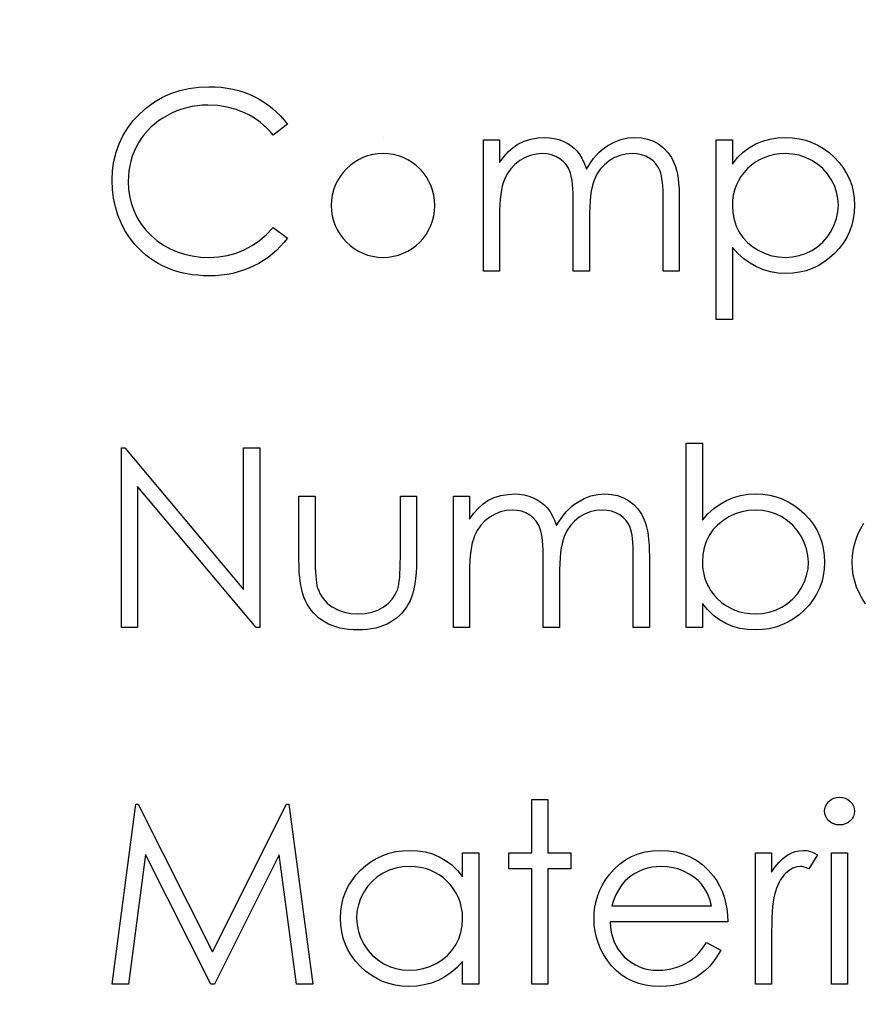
# Model space of a CAD drawing. Header units: inches. Extents: x 0.1 to 87.3, y 0.1 to 33.9.
# Tile 135 of 164: x 31.851 to 32.291, y 25.365 to 25.878. Entities that reach past the tile are written whole.
import ezdxf

# ---------------------------------------------------------------- set-up
doc = ezdxf.new("R2010")
doc.units = ezdxf.units.IN
doc.header["$MEASUREMENT"] = 0
doc.layers.add('DIMENSIONS', color=171, linetype='Continuous')
doc.styles.add('SLDTEXTSTYLE0', font='TXT', dxfattribs={"width": 0.75})
doc.dimstyles.new('SLDDIMSTYLE0', dxfattribs={"dimtxt": 0.125, "dimasz": 0.13, "dimexe": 0, "dimexo": 0.0625, "dimgap": 0.03125, "dimtad": 0, "dimtih": 1, "dimtoh": 1, "dimdec": 4, "dimlfac": 1.333333, "dimrnd": 1e-09, "dimzin": 4, "dimdsep": 46, "dimtxsty": 'SLDTEXTSTYLE0', "dimsah": 1, "dimcen": 0.09, "dimadec": 0, "dimazin": 1, "dimtfac": 1, "dimtdec": 4, "dimtofl": 0, "dimtmove": 0, "dimatfit": 3, "dimfxl": 1, "dimfrac": 2, "dimtolj": 1, "dimtzin": 12, "dimarcsym": 0})

# ---------------------------------------------------------------- blocks, each defined once
blk = doc.blocks.new('_D')
at = {"layer": 'DIMENSIONS'}
for p, q in [((31.75748, 27.92628), (31.50748, 27.92628)), ((31.50748, 27.92628), (31.50748, 27.32736)), ((31.50748, 22.25736), (31.50748, 27.32736))]:
    blk.add_line(p, q, dxfattribs=at)
for points in [[(31.50748, 27.32736), (31.48748, 27.19736), (31.52748, 27.19736)], [(31.50748, 22.25736), (31.52748, 22.38736), (31.48748, 22.38736)]]:
    blk.add_solid(points, dxfattribs=at)
at = {"layer": 'DIMENSIONS', "char_height": 0.125, "attachment_point": 1, "style": 'SLDTEXTSTYLE0'}
for s, insert in [('6.7600', (31.75748, 28.08741)), ('COIL', (31.81407, 27.88897))]:
    blk.add_mtext(s, dxfattribs=dict(at, insert=insert))

msp = doc.modelspace()

# ---------------------------------------------------------------- linework, layer by layer
at = {"color": 7, "linetype": 'Continuous'}
msp.add_line((32.04091, 25.817106), (32.04091, 25.817106), dxfattribs=at)
at = {"color": 7, "linetype": 'Continuous', "flags": 128}
for points in [[(31.990992, 25.823942), (31.983631, 25.818308), (31.983631, 25.818308), (31.982034, 25.820167), (31.980363, 25.821913), (31.978616, 25.823547), (31.976795, 25.825068), (31.974879, 25.826458), (31.972907, 25.827735), (31.970842, 25.8289), (31.968701, 25.829951), (31.964231, 25.831698), (31.959555, 25.832937), (31.954672, 25.833688), (31.949564, 25.833933), (31.949564, 25.833933), (31.946747, 25.833857), (31.943967, 25.833595), (31.941244, 25.833181), (31.938596, 25.832599), (31.935967, 25.831848), (31.933413, 25.830947), (31.930915, 25.829857), (31.928455, 25.828618), (31.926089, 25.827228), (31.923873, 25.825726), (31.921788, 25.824111), (31.919835, 25.822383), (31.918013, 25.820542), (31.916342, 25.818589), (31.914802, 25.816505), (31.913393, 25.814326), (31.912135, 25.812054), (31.911065, 25.809706), (31.910144, 25.807302), (31.909393, 25.804805), (31.908811, 25.802251), (31.908398, 25.79964), (31.908135, 25.796936), (31.90806, 25.794175), (31.90806, 25.794175), (31.908248, 25.790025), (31.908811, 25.786062), (31.909731, 25.782269), (31.911046, 25.778663), (31.912717, 25.775207), (31.914783, 25.77194), (31.917206, 25.768841), (31.920004, 25.76593), (31.923084, 25.763282), (31.92637, 25.760972), (31.929845, 25.759038), (31.933507, 25.757441), (31.937375, 25.756202), (31.941432, 25.755319), (31.945695, 25.754775), (31.950146, 25.754606), (31.950146, 25.754606), (31.955048, 25.75485), (31.959743, 25.755582), (31.964231, 25.756803), (31.968532, 25.758512), (31.972607, 25.760709), (31.976494, 25.763395), (31.980156, 25.766569), (31.983631, 25.770231), (31.983631, 25.770231), (31.990993, 25.764653), (31.990993, 25.764653), (31.98919, 25.762381), (31.987274, 25.760221), (31.985265, 25.758211), (31.983142, 25.756333), (31.980908, 25.754568), (31.97856, 25.752953), (31.9761, 25.751469), (31.973546, 25.750117), (31.970898, 25.748915), (31.968175, 25.747882), (31.965377, 25.747), (31.962484, 25.746267), (31.959536, 25.745704), (31.956494, 25.74531), (31.953395, 25.745065), (31.950202, 25.74499), (31.950202, 25.74499), (31.947179, 25.745047), (31.94423, 25.745253), (31.941376, 25.745572), (31.938596, 25.746023), (31.935892, 25.746587), (31.933281, 25.7473), (31.930746, 25.748127), (31.928286, 25.749084), (31.925901, 25.750174), (31.92361, 25.751394), (31.921394, 25.752746), (31.919253, 25.754211), (31.917206, 25.755808), (31.915234, 25.757535), (31.913337, 25.759395), (31.911534, 25.761385), (31.911534, 25.761385), (31.908755, 25.764935), (31.906332, 25.768672), (31.904285, 25.772578), (31.902614, 25.776672), (31.901318, 25.780935), (31.900398, 25.785386), (31.899834, 25.790006), (31.899646, 25.794814), (31.899646, 25.794814), (31.899872, 25.799866), (31.900548, 25.804711), (31.901675, 25.80935), (31.903252, 25.813782), (31.905262, 25.818007), (31.907741, 25.822045), (31.910651, 25.825857), (31.914032, 25.829482), (31.91775, 25.832787), (31.921675, 25.835642), (31.925845, 25.838045), (31.930239, 25.840036), (31.934859, 25.841576), (31.939704, 25.842665), (31.944794, 25.843323), (31.95009, 25.843548), (31.95009, 25.843548), (31.95332, 25.843473), (31.956475, 25.843229), (31.959536, 25.842816), (31.962522, 25.842252), (31.965433, 25.841539), (31.968269, 25.840637), (31.971029, 25.839585), (31.973696, 25.838383), (31.976269, 25.837031), (31.978729, 25.835548), (31.981077, 25.833933), (31.983293, 25.832205), (31.985396, 25.830327), (31.987387, 25.828336), (31.989246, 25.826195), (31.990993, 25.823942)], [(32.093156, 25.815904), (32.101569, 25.815904), (32.101569, 25.815904), (32.101569, 25.803997), (32.101569, 25.803997), (32.103898, 25.807077), (32.106264, 25.809706), (32.10865, 25.811885), (32.111072, 25.813631), (32.111072, 25.813631), (32.114471, 25.815153), (32.117964, 25.816242), (32.121533, 25.81688), (32.125195, 25.817106), (32.125195, 25.817106), (32.127674, 25.816974), (32.130078, 25.816617), (32.132425, 25.815998), (32.134697, 25.815134), (32.136857, 25.814063), (32.138791, 25.812843), (32.140538, 25.811453), (32.142059, 25.809894), (32.14343, 25.808091), (32.144726, 25.805932), (32.145909, 25.803434), (32.146998, 25.80056), (32.146998, 25.80056), (32.148125, 25.802532), (32.149327, 25.804373), (32.150604, 25.806101), (32.151938, 25.807697), (32.153346, 25.80918), (32.154811, 25.810533), (32.156351, 25.811772), (32.157966, 25.81288), (32.161309, 25.814721), (32.164802, 25.816054), (32.168389, 25.816843), (32.172126, 25.817106), (32.172126, 25.817106), (32.175563, 25.81688), (32.178793, 25.816223), (32.181817, 25.815096), (32.184634, 25.813537), (32.187169, 25.811584), (32.189366, 25.809274), (32.191207, 25.806626), (32.19269, 25.803603), (32.19331, 25.801913), (32.193836, 25.800016), (32.194287, 25.797931), (32.194662, 25.79564), (32.194944, 25.793161), (32.19515, 25.790476), (32.195282, 25.787583), (32.195319, 25.784504), (32.195319, 25.784504), (32.195319, 25.747394), (32.195319, 25.747394), (32.186906, 25.747394), (32.186906, 25.747394), (32.186906, 25.784541), (32.186906, 25.784541), (32.186887, 25.78717), (32.186812, 25.789593), (32.186681, 25.79179), (32.186512, 25.793781), (32.186286, 25.795546), (32.186005, 25.797105), (32.185685, 25.798457), (32.18531, 25.799584), (32.184371, 25.801537), (32.18315, 25.803302), (32.181648, 25.804842), (32.179863, 25.806194), (32.177854, 25.807284), (32.175638, 25.808072), (32.173253, 25.808542), (32.170661, 25.808692), (32.170661, 25.808692), (32.167487, 25.808467), (32.164464, 25.807753), (32.161553, 25.806589), (32.158792, 25.804936), (32.156276, 25.802908), (32.154135, 25.80056), (32.152351, 25.797894), (32.150923, 25.794926), (32.150341, 25.793236), (32.149834, 25.791283), (32.149421, 25.789067), (32.149064, 25.786588), (32.148801, 25.783846), (32.148595, 25.780841), (32.148482, 25.777574), (32.148444, 25.774043), (32.148444, 25.774043), (32.148444, 25.747394), (32.148444, 25.747394), (32.140031, 25.747394), (32.140031, 25.747394), (32.140031, 25.782231), (32.140031, 25.782231), (32.140012, 25.78518), (32.139937, 25.787903), (32.139806, 25.790363), (32.139637, 25.792579), (32.139411, 25.794551), (32.139148, 25.79626), (32.138829, 25.797743), (32.138453, 25.798964), (32.137533, 25.801068), (32.136313, 25.802946), (32.134791, 25.804598), (32.132988, 25.806025), (32.13096, 25.80719), (32.128725, 25.808035), (32.126322, 25.808523), (32.12373, 25.808692), (32.12373, 25.808692), (32.120688, 25.808467), (32.117739, 25.807772), (32.114884, 25.806626), (32.112143, 25.80503), (32.109626, 25.803039), (32.107448, 25.800729), (32.105626, 25.798119), (32.104161, 25.795171), (32.10356, 25.793518), (32.103034, 25.791677), (32.102584, 25.789612), (32.102227, 25.787339), (32.101926, 25.784879), (32.101738, 25.782194), (32.101607, 25.77932), (32.101569, 25.776222), (32.101569, 25.776222), (32.101569, 25.747394), (32.101569, 25.747394), (32.093156, 25.747394), (32.093156, 25.747394), (32.093156, 25.815904)], [(32.21455, 25.815904), (32.222964, 25.815904), (32.222964, 25.815904), (32.222964, 25.803227), (32.222964, 25.803227), (32.225724, 25.806608), (32.228673, 25.809481), (32.231828, 25.811885), (32.235189, 25.813782), (32.238758, 25.815228), (32.242514, 25.816279), (32.246476, 25.816899), (32.250645, 25.817106), (32.250645, 25.817106), (32.254289, 25.816937), (32.257819, 25.816467), (32.2612, 25.81566), (32.264449, 25.814514), (32.267566, 25.813068), (32.270534, 25.811284), (32.273388, 25.80918), (32.276092, 25.806758), (32.278571, 25.80411), (32.280712, 25.801312), (32.282534, 25.798401), (32.284018, 25.795358), (32.285182, 25.792166), (32.286008, 25.78886), (32.286497, 25.785405), (32.286666, 25.781837), (32.286666, 25.781837), (32.286497, 25.778193), (32.286008, 25.774682), (32.285201, 25.77132), (32.284055, 25.76809), (32.282572, 25.764991), (32.280769, 25.762043), (32.278647, 25.759244), (32.276186, 25.756578), (32.273501, 25.754136), (32.270684, 25.752033), (32.267717, 25.750249), (32.264637, 25.748784), (32.261406, 25.747657), (32.258045, 25.74685), (32.254533, 25.746361), (32.250908, 25.746192), (32.250908, 25.746192), (32.246833, 25.746399), (32.242908, 25.747056), (32.239171, 25.748108), (32.235584, 25.74961), (32.232185, 25.751526), (32.228936, 25.753873), (32.225875, 25.756634), (32.222964, 25.759808), (32.222964, 25.759808), (32.222964, 25.722154), (32.222964, 25.722154), (32.21455, 25.722154), (32.21455, 25.722154), (32.21455, 25.815904)], [(32.25057, 25.808692), (32.247716, 25.80858), (32.244974, 25.808204), (32.242345, 25.807603), (32.239828, 25.806739), (32.237424, 25.80565), (32.235152, 25.804316), (32.232973, 25.80272), (32.230926, 25.800898), (32.229067, 25.798889), (32.227452, 25.796767), (32.226081, 25.794513), (32.224954, 25.792147), (32.22409, 25.789668), (32.223471, 25.787058), (32.223095, 25.784334), (32.222964, 25.781499), (32.222964, 25.781499), (32.223189, 25.77778), (32.223846, 25.774268), (32.224954, 25.770926), (32.226513, 25.767789), (32.228485, 25.764916), (32.230851, 25.762343), (32.233593, 25.760089), (32.236711, 25.758155), (32.240072, 25.756596), (32.243528, 25.755488), (32.247058, 25.754831), (32.250702, 25.754606), (32.250702, 25.754606), (32.25427, 25.754831), (32.257726, 25.755507), (32.261087, 25.756615), (32.264317, 25.758193), (32.267341, 25.760165), (32.270045, 25.762493), (32.272412, 25.765179), (32.274459, 25.768221), (32.276111, 25.771489), (32.277313, 25.774832), (32.278008, 25.77825), (32.278252, 25.781743), (32.278252, 25.781743), (32.278027, 25.785255), (32.277313, 25.788673), (32.276149, 25.792016), (32.274496, 25.795246), (32.272468, 25.798269), (32.270102, 25.800917), (32.267416, 25.803227), (32.264411, 25.805162), (32.261162, 25.806702), (32.257782, 25.80781), (32.254251, 25.808467), (32.25057, 25.808692)], [(32.198925, 25.561617), (32.198925, 25.65777), (32.198925, 25.65777), (32.207339, 25.65777), (32.207339, 25.65777), (32.207339, 25.617694), (32.207339, 25.617694), (32.21025, 25.620905), (32.213311, 25.623666), (32.21656, 25.626013), (32.219959, 25.627929), (32.223546, 25.629413), (32.227283, 25.630483), (32.231208, 25.631122), (32.235283, 25.631328), (32.235283, 25.631328), (32.238908, 25.631159), (32.24242, 25.630671), (32.245781, 25.629863), (32.249012, 25.628736), (32.252092, 25.627272), (32.255059, 25.625488), (32.257876, 25.623384), (32.260561, 25.620943), (32.263022, 25.618276), (32.265144, 25.615478), (32.266947, 25.612529), (32.26843, 25.609449), (32.269576, 25.606238), (32.270383, 25.602876), (32.270872, 25.599383), (32.271041, 25.59574), (32.271041, 25.59574), (32.270872, 25.592153), (32.270383, 25.588697), (32.269557, 25.585373), (32.268393, 25.582181), (32.266909, 25.57912), (32.265087, 25.576209), (32.262946, 25.57341), (32.260467, 25.570762), (32.257763, 25.56834), (32.254909, 25.566236), (32.251941, 25.564452), (32.248824, 25.563006), (32.245575, 25.561861), (32.242194, 25.561053), (32.238664, 25.560584), (32.23502, 25.560415), (32.23502, 25.560415), (32.230851, 25.560621), (32.226889, 25.561241), (32.223133, 25.562293), (32.219564, 25.563739), (32.216203, 25.565654), (32.213048, 25.568039), (32.210099, 25.570931), (32.207339, 25.574293), (32.207339, 25.574293), (32.207339, 25.561617), (32.207339, 25.561617), (32.198925, 25.561617)], [(31.904454, 25.561617), (31.904454, 25.655367), (31.904454, 25.655367), (31.906219, 25.655367), (31.906219, 25.655367), (31.968156, 25.58158), (31.968156, 25.58158), (31.968156, 25.655367), (31.968156, 25.655367), (31.976569, 25.655367), (31.976569, 25.655367), (31.976569, 25.561617), (31.976569, 25.561617), (31.974654, 25.561617), (31.974654, 25.561617), (31.912868, 25.635234), (31.912868, 25.635234), (31.912868, 25.561617), (31.912868, 25.561617), (31.904454, 25.561617)], [(31.997002, 25.630126), (32.005416, 25.630126), (32.005416, 25.630126), (32.005416, 25.59835), (32.005416, 25.59835), (32.005434, 25.595552), (32.005491, 25.592998), (32.005603, 25.590651), (32.005754, 25.588528), (32.005941, 25.58665), (32.006167, 25.584979), (32.00643, 25.583552), (32.006749, 25.582331), (32.006749, 25.582331), (32.007312, 25.58081), (32.00797, 25.579364), (32.008758, 25.578012), (32.009641, 25.576735), (32.010655, 25.575533), (32.011782, 25.574425), (32.013003, 25.573392), (32.014355, 25.572453), (32.017303, 25.570875), (32.020534, 25.56973), (32.024027, 25.569053), (32.027783, 25.568828), (32.027783, 25.568828), (32.031539, 25.569053), (32.034994, 25.569711), (32.038149, 25.570819), (32.041004, 25.572359), (32.043502, 25.574256), (32.045586, 25.576453), (32.047258, 25.578913), (32.048497, 25.581655), (32.048497, 25.581655), (32.048816, 25.582782), (32.049098, 25.584171), (32.049342, 25.585843), (32.049549, 25.587796), (32.049699, 25.590031), (32.049793, 25.592529), (32.049868, 25.595308), (32.049887, 25.59835), (32.049887, 25.59835), (32.049887, 25.630126), (32.049887, 25.630126), (32.0583, 25.630126), (32.0583, 25.630126), (32.0583, 25.596773), (32.0583, 25.596773), (32.058244, 25.593374), (32.058094, 25.590181), (32.057831, 25.587195), (32.057455, 25.584453), (32.056986, 25.581899), (32.056403, 25.579589), (32.055709, 25.577486), (32.05492, 25.575589), (32.054018, 25.573861), (32.053023, 25.572227), (32.051896, 25.570687), (32.050694, 25.569241), (32.049361, 25.567889), (32.047934, 25.56665), (32.046394, 25.565485), (32.044741, 25.564434), (32.042994, 25.563495), (32.041135, 25.562668), (32.039163, 25.561992), (32.037098, 25.561429), (32.0349, 25.560978), (32.032609, 25.560659), (32.030224, 25.560471), (32.027708, 25.560415), (32.027708, 25.560415), (32.02521, 25.560471), (32.022806, 25.560659), (32.020515, 25.560978), (32.018317, 25.561429), (32.016233, 25.561992), (32.014261, 25.562668), (32.012383, 25.563495), (32.010618, 25.564434), (32.008965, 25.565485), (32.007406, 25.56665), (32.00596, 25.567908), (32.004627, 25.56926), (32.003406, 25.570725), (32.002298, 25.572284), (32.001284, 25.573936), (32.000383, 25.575683), (31.999594, 25.577598), (31.998899, 25.579739), (31.998317, 25.582124), (31.997847, 25.584716), (31.997472, 25.587552), (31.997209, 25.590594), (31.997058, 25.593881), (31.997002, 25.597393), (31.997002, 25.597393), (31.997002, 25.630126)], [(32.077531, 25.630126), (32.085944, 25.630126), (32.085944, 25.630126), (32.085944, 25.61822), (32.085944, 25.61822), (32.088273, 25.6213), (32.090639, 25.623929), (32.093025, 25.626107), (32.095447, 25.627854), (32.095447, 25.627854), (32.098846, 25.629375), (32.102339, 25.630464), (32.105908, 25.631103), (32.10957, 25.631328), (32.10957, 25.631328), (32.112049, 25.631197), (32.114453, 25.63084), (32.1168, 25.63022), (32.119072, 25.629356), (32.121232, 25.628286), (32.123166, 25.627065), (32.124913, 25.625675), (32.126434, 25.624117), (32.127805, 25.622314), (32.129101, 25.620154), (32.130284, 25.617656), (32.131373, 25.614783), (32.131373, 25.614783), (32.1325, 25.616755), (32.133702, 25.618595), (32.134979, 25.620323), (32.136313, 25.621919), (32.137721, 25.623403), (32.139186, 25.624755), (32.140726, 25.625995), (32.142341, 25.627103), (32.145684, 25.628943), (32.149177, 25.630276), (32.152764, 25.631065), (32.156501, 25.631328), (32.156501, 25.631328), (32.159938, 25.631103), (32.163168, 25.630445), (32.166192, 25.629319), (32.169009, 25.62776), (32.171544, 25.625807), (32.173741, 25.623497), (32.175582, 25.620849), (32.177065, 25.617825), (32.177685, 25.616135), (32.178211, 25.614238), (32.178662, 25.612154), (32.179037, 25.609863), (32.179319, 25.607384), (32.179525, 25.604698), (32.179657, 25.601806), (32.179694, 25.598726), (32.179694, 25.598726), (32.179694, 25.561617), (32.179694, 25.561617), (32.171281, 25.561617), (32.171281, 25.561617), (32.171281, 25.598764), (32.171281, 25.598764), (32.171262, 25.601393), (32.171187, 25.603815), (32.171056, 25.606013), (32.170887, 25.608003), (32.170661, 25.609769), (32.17038, 25.611327), (32.17006, 25.61268), (32.169685, 25.613806), (32.168746, 25.615759), (32.167525, 25.617525), (32.166023, 25.619065), (32.164238, 25.620417), (32.162229, 25.621506), (32.160013, 25.622295), (32.157628, 25.622764), (32.155036, 25.622915), (32.155036, 25.622915), (32.151862, 25.622689), (32.148839, 25.621976), (32.145928, 25.620811), (32.143167, 25.619159), (32.140651, 25.61713), (32.13851, 25.614783), (32.136726, 25.612116), (32.135298, 25.609149), (32.134716, 25.607459), (32.134209, 25.605506), (32.133796, 25.603289), (32.133439, 25.600811), (32.133176, 25.598069), (32.13297, 25.595064), (32.132857, 25.591796), (32.132819, 25.588265), (32.132819, 25.588265), (32.132819, 25.561617), (32.132819, 25.561617), (32.124406, 25.561617), (32.124406, 25.561617), (32.124406, 25.596454), (32.124406, 25.596454), (32.124387, 25.599402), (32.124312, 25.602125), (32.124181, 25.604585), (32.124012, 25.606801), (32.123786, 25.608773), (32.123523, 25.610482), (32.123204, 25.611966), (32.122828, 25.613187), (32.121908, 25.61529), (32.120688, 25.617168), (32.119166, 25.618821), (32.117363, 25.620248), (32.115335, 25.621412), (32.1131, 25.622257), (32.110697, 25.622746), (32.108105, 25.622915), (32.108105, 25.622915), (32.105063, 25.622689), (32.102114, 25.621994), (32.099259, 25.620849), (32.096518, 25.619253), (32.094001, 25.617262), (32.091823, 25.614952), (32.090001, 25.612341), (32.088536, 25.609393), (32.087935, 25.60774), (32.087409, 25.6059), (32.086959, 25.603834), (32.086602, 25.601562), (32.086301, 25.599102), (32.086113, 25.596416), (32.085982, 25.593543), (32.085944, 25.590444), (32.085944, 25.590444), (32.085944, 25.561617), (32.085944, 25.561617), (32.077531, 25.561617), (32.077531, 25.561617), (32.077531, 25.630126)], [(32.234945, 25.568828), (32.238626, 25.569053), (32.242157, 25.569711), (32.245537, 25.570819), (32.248786, 25.572359), (32.251791, 25.574293), (32.254477, 25.576603), (32.256843, 25.579251), (32.258871, 25.582256), (32.260524, 25.585486), (32.261688, 25.588829), (32.262402, 25.592228), (32.262627, 25.59574), (32.262627, 25.59574), (32.262383, 25.599252), (32.261688, 25.602689), (32.260486, 25.606031), (32.258834, 25.609299), (32.256787, 25.612341), (32.25442, 25.615027), (32.251716, 25.617356), (32.248692, 25.619328), (32.245462, 25.620905), (32.242101, 25.622013), (32.238645, 25.622689), (32.235077, 25.622915), (32.235077, 25.622915), (32.231433, 25.622689), (32.227903, 25.622013), (32.224447, 25.620905), (32.221086, 25.619328), (32.217968, 25.617375), (32.215226, 25.615121), (32.21286, 25.612548), (32.210888, 25.609656), (32.209329, 25.60652), (32.208221, 25.603214), (32.207564, 25.599703), (32.207339, 25.596003), (32.207339, 25.596003), (32.20747, 25.593167), (32.207846, 25.590444), (32.208465, 25.587834), (32.209329, 25.585355), (32.210456, 25.582988), (32.211827, 25.580735), (32.213442, 25.578613), (32.215301, 25.576603), (32.217348, 25.574781), (32.219527, 25.573204), (32.221799, 25.57187), (32.224203, 25.570781), (32.22672, 25.569917), (32.229349, 25.569316), (32.232091, 25.568941), (32.234945, 25.568828)], [(32.29245, 25.573974), (32.290591, 25.57681), (32.289032, 25.579739), (32.287755, 25.582763), (32.286741, 25.585862), (32.286027, 25.589035), (32.285614, 25.592322), (32.285464, 25.595684), (32.285464, 25.595684), (32.285595, 25.598839), (32.285952, 25.601919), (32.286572, 25.604905), (32.287436, 25.607815), (32.288544, 25.610632), (32.289896, 25.613356), (32.291511, 25.616004)], [(32.278815, 25.473195), (32.280374, 25.473063), (32.28182, 25.472669), (32.283154, 25.471993), (32.284356, 25.471073), (32.28537, 25.469965), (32.286083, 25.468725), (32.286515, 25.467392), (32.286666, 25.465946), (32.286666, 25.465946), (32.286515, 25.464537), (32.286083, 25.463223), (32.28537, 25.462002), (32.284356, 25.460894), (32.283154, 25.459974), (32.28182, 25.459298), (32.280374, 25.458903), (32.278816, 25.458772), (32.278816, 25.458772), (32.277276, 25.458903), (32.275867, 25.459298), (32.274534, 25.459974), (32.273332, 25.460894), (32.272336, 25.462002), (32.271623, 25.463223), (32.271191, 25.464537), (32.271041, 25.465946), (32.271041, 25.465946), (32.271191, 25.467392), (32.271623, 25.468725), (32.272336, 25.469965), (32.273332, 25.471073), (32.274534, 25.471993), (32.275867, 25.472669), (32.277276, 25.473063), (32.278816, 25.473195)], [(31.899646, 25.375839), (31.912022, 25.469589), (31.912022, 25.469589), (31.913224, 25.469589), (31.913224, 25.469589), (31.95193, 25.392666), (31.95193, 25.392666), (31.990542, 25.469589), (31.990542, 25.469589), (31.991762, 25.469589), (31.991762, 25.469589), (32.004214, 25.375839), (32.004214, 25.375839), (31.995763, 25.375839), (31.995763, 25.375839), (31.986786, 25.443297), (31.986786, 25.443297), (31.952944, 25.375839), (31.952944, 25.375839), (31.951047, 25.375839), (31.951047, 25.375839), (31.917074, 25.443447), (31.917074, 25.443447), (31.908116, 25.375839), (31.908116, 25.375839), (31.899646, 25.375839)], [(32.118396, 25.471993), (32.12681, 25.471993), (32.12681, 25.471993), (32.12681, 25.444349), (32.12681, 25.444349), (32.138829, 25.444349), (32.138829, 25.444349), (32.138829, 25.435935), (32.138829, 25.435935), (32.12681, 25.435935), (32.12681, 25.435935), (32.12681, 25.375839), (32.12681, 25.375839), (32.118396, 25.375839), (32.118396, 25.375839), (32.118396, 25.435935), (32.118396, 25.435935), (32.106377, 25.435935), (32.106377, 25.435935), (32.106377, 25.444349), (32.106377, 25.444349), (32.118396, 25.444349), (32.118396, 25.444349), (32.118396, 25.471993)], [(32.090752, 25.444349), (32.090752, 25.375839), (32.090752, 25.375839), (32.082339, 25.375839), (32.082339, 25.375839), (32.082339, 25.387689), (32.082339, 25.387689), (32.079428, 25.384534), (32.076367, 25.38183), (32.073099, 25.379576), (32.069681, 25.377773), (32.066094, 25.376402), (32.062357, 25.375426), (32.058432, 25.374825), (32.054356, 25.374637), (32.054356, 25.374637), (32.050732, 25.374806), (32.047239, 25.375294), (32.043877, 25.376102), (32.040647, 25.377229), (32.037567, 25.378694), (32.0346, 25.380478), (32.031783, 25.382581), (32.029097, 25.385022), (32.026637, 25.387689), (32.024515, 25.390487), (32.022731, 25.393436), (32.021247, 25.396535), (32.020102, 25.399765), (32.019294, 25.403126), (32.018806, 25.406638), (32.018637, 25.410282), (32.018637, 25.410282), (32.018806, 25.41385), (32.019294, 25.417305), (32.02012, 25.420611), (32.021285, 25.423803), (32.022768, 25.426846), (32.024571, 25.429757), (32.026712, 25.432555), (32.029191, 25.435203), (32.031895, 25.437625), (32.03475, 25.439729), (32.037717, 25.441513), (32.040835, 25.442959), (32.044084, 25.444104), (32.047464, 25.444912), (32.050976, 25.445382), (32.054619, 25.445551), (32.054619, 25.445551), (32.058807, 25.445344), (32.062789, 25.444724), (32.066563, 25.443673), (32.070132, 25.442226), (32.073493, 25.44033), (32.076667, 25.437926), (32.079597, 25.435053), (32.082339, 25.431672), (32.082339, 25.431672), (32.082339, 25.444349), (32.082339, 25.444349), (32.090752, 25.444349)], [(32.209479, 25.397474), (32.216954, 25.393549), (32.216954, 25.393549), (32.215114, 25.390412), (32.213142, 25.387595), (32.211038, 25.385079), (32.208785, 25.3829), (32.2064, 25.381004), (32.203883, 25.379351), (32.201198, 25.377924), (32.198381, 25.37674), (32.195395, 25.37582), (32.192221, 25.375163), (32.188859, 25.374769), (32.18531, 25.374637), (32.18531, 25.374637), (32.181366, 25.374806), (32.177647, 25.375313), (32.174154, 25.376158), (32.170868, 25.377341), (32.167825, 25.378863), (32.16499, 25.380722), (32.16236, 25.382919), (32.159975, 25.385454), (32.157834, 25.388196), (32.155975, 25.391032), (32.154416, 25.393962), (32.153139, 25.396985), (32.152125, 25.400084), (32.151412, 25.403258), (32.150999, 25.406544), (32.150848, 25.409906), (32.150848, 25.409906), (32.15098, 25.413061), (32.151337, 25.416141), (32.151956, 25.419127), (32.15282, 25.422038), (32.153928, 25.424855), (32.15528, 25.427578), (32.156895, 25.430226), (32.158736, 25.43278), (32.158736, 25.43278), (32.161346, 25.435766), (32.164163, 25.438377), (32.167187, 25.440555), (32.170436, 25.442358), (32.173891, 25.443748), (32.177554, 25.444762), (32.181422, 25.445344), (32.185516, 25.445551), (32.185516, 25.445551), (32.189723, 25.445344), (32.193723, 25.444705), (32.197498, 25.443654), (32.201047, 25.442189), (32.20439, 25.440292), (32.207508, 25.437963), (32.210419, 25.435222), (32.213104, 25.432066), (32.213104, 25.432066), (32.214832, 25.429606), (32.216316, 25.427015), (32.217593, 25.424254), (32.218625, 25.421362), (32.219452, 25.418319), (32.220053, 25.415127), (32.22041, 25.411784), (32.22056, 25.408291), (32.22056, 25.408291), (32.159262, 25.408291), (32.159262, 25.408291), (32.159431, 25.405587), (32.159806, 25.402995), (32.160407, 25.400535), (32.161234, 25.398206), (32.162248, 25.396009), (32.163487, 25.393924), (32.164952, 25.391971), (32.166624, 25.390131), (32.168464, 25.388478), (32.170398, 25.387032), (32.172445, 25.385811), (32.174605, 25.384816), (32.176859, 25.384046), (32.179225, 25.383501), (32.181685, 25.383163), (32.184258, 25.383051), (32.184258, 25.383051), (32.186775, 25.383144), (32.189235, 25.383445), (32.191676, 25.383952), (32.19408, 25.384647), (32.19639, 25.385511), (32.198512, 25.386525), (32.200446, 25.387652), (32.202212, 25.38891), (32.203921, 25.390431), (32.205705, 25.392384), (32.207564, 25.394713), (32.20948, 25.397474)], [(32.234983, 25.444349), (32.243396, 25.444349), (32.243396, 25.444349), (32.243396, 25.434264), (32.243396, 25.434264), (32.245312, 25.437043), (32.247284, 25.439409), (32.249293, 25.441344), (32.251359, 25.442884), (32.253481, 25.444048), (32.25566, 25.444893), (32.257857, 25.445382), (32.260111, 25.445551), (32.260111, 25.445551), (32.261857, 25.4454), (32.26366, 25.444968), (32.265519, 25.444236), (32.267435, 25.443203), (32.267435, 25.443203), (32.262815, 25.435916), (32.262815, 25.435916), (32.261594, 25.436442), (32.260467, 25.436837), (32.259435, 25.437062), (32.258514, 25.437137), (32.258514, 25.437137), (32.256505, 25.436912), (32.254514, 25.436236), (32.25258, 25.435109), (32.250664, 25.433531), (32.249744, 25.432574), (32.24888, 25.431484), (32.248091, 25.430282), (32.24734, 25.428949), (32.246645, 25.427484), (32.246007, 25.425907), (32.245425, 25.424198), (32.244899, 25.422376), (32.244899, 25.422376), (32.244542, 25.420742), (32.244241, 25.418733), (32.243979, 25.416348), (32.243772, 25.413587), (32.243603, 25.410469), (32.24349, 25.406976), (32.243415, 25.403108), (32.243396, 25.398863), (32.243396, 25.398863), (32.243396, 25.375839), (32.243396, 25.375839), (32.234983, 25.375839), (32.234983, 25.375839), (32.234983, 25.444349)], [(32.274646, 25.444349), (32.28306, 25.444349), (32.28306, 25.444349), (32.28306, 25.375839), (32.28306, 25.375839), (32.274646, 25.375839), (32.274646, 25.375839), (32.274646, 25.444349)], [(32.054732, 25.437137), (32.051051, 25.436912), (32.04752, 25.436254), (32.04414, 25.435146), (32.040891, 25.433606), (32.037886, 25.431672), (32.035201, 25.429362), (32.032834, 25.426714), (32.030787, 25.423691), (32.029154, 25.42046), (32.027989, 25.417118), (32.027276, 25.4137), (32.02705, 25.410188), (32.02705, 25.410188), (32.027294, 25.406695), (32.027989, 25.403277), (32.029172, 25.399934), (32.030825, 25.396666), (32.032891, 25.393624), (32.035257, 25.390938), (32.037961, 25.388609), (32.040985, 25.386638), (32.044234, 25.38506), (32.047596, 25.383952), (32.05107, 25.383276), (32.054657, 25.383051), (32.054657, 25.383051), (32.0583, 25.383276), (32.06185, 25.383933), (32.065286, 25.385041), (32.068629, 25.3866), (32.071728, 25.388534), (32.07447, 25.390788), (32.076799, 25.393361), (32.07877, 25.396234), (32.080329, 25.39937), (32.081456, 25.402713), (32.082113, 25.406225), (32.082339, 25.409944), (32.082339, 25.409944), (32.082207, 25.412779), (32.081832, 25.415502), (32.081212, 25.418113), (32.080348, 25.420592), (32.079221, 25.422958), (32.07785, 25.425212), (32.076235, 25.427334), (32.074357, 25.429343), (32.07231, 25.431165), (32.07015, 25.432761), (32.067859, 25.434095), (32.065474, 25.435184), (32.062958, 25.436048), (32.060328, 25.436649), (32.057587, 25.437024), (32.054732, 25.437137)], [(32.212146, 25.416704), (32.211151, 25.420028), (32.20993, 25.422996), (32.208522, 25.425606), (32.206907, 25.42786), (32.205066, 25.42985), (32.202925, 25.431635), (32.200522, 25.433212), (32.197836, 25.434583), (32.194981, 25.43571), (32.192033, 25.436499), (32.189028, 25.436987), (32.185948, 25.437137), (32.185948, 25.437137), (32.183432, 25.437043), (32.18099, 25.436743), (32.178643, 25.436236), (32.176408, 25.435541), (32.174229, 25.434621), (32.172164, 25.433531), (32.170192, 25.432217), (32.168295, 25.430714), (32.168295, 25.430714), (32.16698, 25.429475), (32.16576, 25.428085), (32.164614, 25.426564), (32.163562, 25.424892), (32.162586, 25.423052), (32.161684, 25.42108), (32.160877, 25.418977), (32.160144, 25.416704), (32.160144, 25.416704), (32.212146, 25.416704)]]:
    msp.add_lwpolyline(points, dxfattribs=at)
at = {"color": 7, "linetype": 'Continuous'}
msp.add_arc((32.040872, 25.781654), 0.027038, 90.00023, 89.99977, dxfattribs=at)

# ---------------------------------------------------------------- dimensions: what is measured, and where the dimension line sits
at = {"layer": 'DIMENSIONS'}
dim = msp.add_linear_dim(base=(31.507477, 27.327365), p1=(31.798685, 22.257365), p2=(31.798685, 27.327365), angle=90, text='<>\\PCOIL', dimstyle='SLDDIMSTYLE0', dxfattribs=at)
dim.commit()
dim.dimension.update_dxf_attribs({"geometry": '_D', "text_midpoint": (31.507477, 27.926276), "dimtype": 160})

doc.saveas('drawing.dxf')
